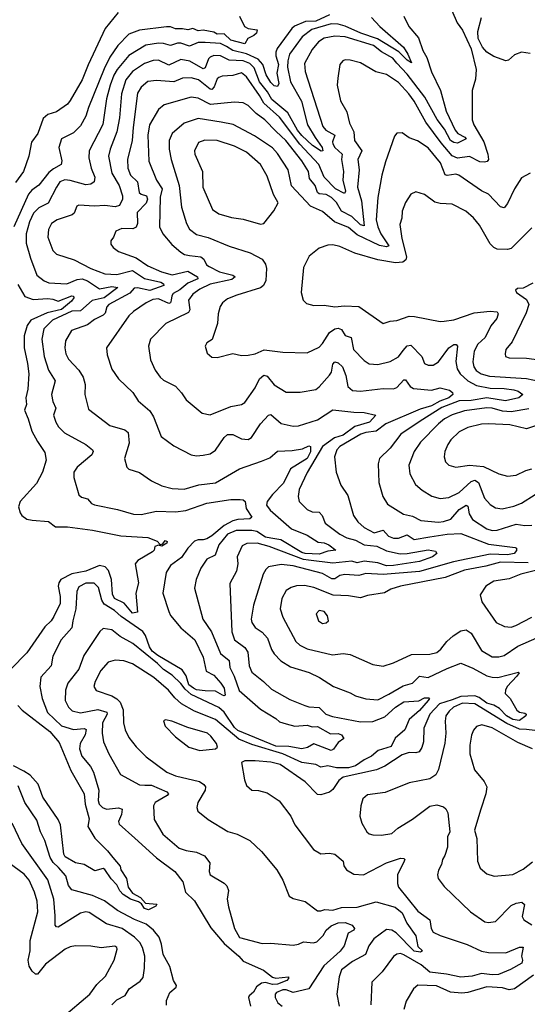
# Model space of a CAD drawing. Extents: x 1246230 to 1426786, y 660032 to 763141.
# Tile 16 of 256: x 1259153 to 1262089, y 676936 to 682634. Entities that reach past the tile are written whole.
import ezdxf

# ---------------------------------------------------------------- set-up
doc = ezdxf.new("R2010")
doc.units = 0

msp = doc.modelspace()

# ---------------------------------------------------------------- linework, layer by layer
at = {"layer": '0CON10XD'}
for points in [[(1261602.5, 682805), (1261684.4, 682615), (1261713.8, 682573.8), (1261764.4, 682465), (1261792.5, 682345), (1261789.2, 682289.2), (1261770, 682225), (1261770, 682055), (1261780.5, 682025), (1261837.7, 681927.7), (1261860.4, 681855), (1261865.3, 681824.7), (1261857, 681813), (1261841.3, 681808.7), (1261815, 681811.9), (1261755, 681842.2), (1261685, 681833.3), (1261655, 681845.3), (1261590.7, 681920.7), (1261501.7, 682041.7), (1261435, 682163.1), (1261404.2, 682205), (1261345, 682271.3), (1261275, 682316.2), (1261212.9, 682332.9), (1261125, 682384.4), (1261065, 682400), (1261035, 682401.4), (1261022, 682395), (1261005.6, 682374.4), (1260993.3, 682295), (1260989.4, 682255), (1261008.9, 682165), (1261045, 682101.2), (1261061.5, 682035), (1261086.2, 681985), (1261089.2, 681935), (1261131.2, 681875), (1261109.7, 681825), (1261116.6, 681765), (1261106.7, 681665), (1261129.5, 681585), (1261145, 681441.9), (1261125, 681447.2), (1261075, 681494.5), (1261014.7, 681525), (1260985, 681576.5), (1260957.5, 681605), (1260925, 681621.5), (1260885.3, 681625.3), (1260875, 681633.5), (1260861.6, 681675), (1260829, 681715), (1260824.2, 681755), (1260785, 681818), (1260692.2, 681935), (1260636.7, 681986.7), (1260571.6, 682055), (1260521, 682091), (1260475, 682136.4), (1260445, 682152.7), (1260395, 682157.1), (1260256.4, 682143.7), (1260185, 682180.6), (1260145.4, 682185.4), (1259988.5, 682141.5), (1259956.4, 682113.6), (1259904.7, 682025), (1259894.7, 681965), (1259900.3, 681815), (1259944.8, 681704.8), (1259976.7, 681655), (1259966.3, 681606.3), (1259962.3, 681435), (1259980.4, 681395), (1260033.8, 681333.8), (1260085, 681288.1), (1260105.4, 681275.4), (1260135, 681268.7), (1260201.4, 681261.4), (1260217.8, 681247.8), (1260233.6, 681215), (1260248.5, 681205), (1260309.1, 681175), (1260386.1, 681156.1), (1260400, 681145), (1260380, 681130), (1260255, 681103.5), (1260195.5, 681075), (1260153.8, 681045), (1260129.1, 681010.9), (1260136.5, 680955), (1260129.9, 680940.1), (1259997.5, 680875), (1259908.9, 680785), (1259897.1, 680745), (1259910, 680665), (1259936.7, 680605), (1259965.6, 680565), (1259985, 680547.5), (1260055, 680512.9), (1260089.4, 680475), (1260115, 680434), (1260207.6, 680357.6), (1260255, 680346.7), (1260373.7, 680396.3)], [(1259723.3, 682675), (1259647.5, 682582.5), (1259548.3, 682371.7), (1259514.4, 682285), (1259445, 682166.2), (1259428.8, 682145), (1259365, 682100.8), (1259315, 682084.4), (1259287.9, 682062.1), (1259256.9, 681975), (1259220.9, 681925), (1259206.4, 681845), (1259175.5, 681755), (1259127.9, 681692.1)], [(1260424.5, 682655), (1260453.7, 682593.7), (1260475, 682582.5), (1260526.1, 682576.1), (1260523.1, 682555), (1260507.9, 682542.1), (1260472.9, 682525), (1260455, 682493.3), (1260375, 682514.5), (1260335, 682551.8), (1260295, 682551), (1260275, 682561.8), (1260215, 682573.5), (1260185, 682569.6), (1260155, 682582.9), (1260125, 682574.4), (1260095, 682581.2), (1260055, 682580.7), (1260025, 682592.2), (1260002.9, 682592.9), (1259845, 682572.9), (1259785, 682550.3), (1259720, 682485), (1259675, 682417.1), (1259641.4, 682348.6), (1259550.3, 682125), (1259535.3, 682075), (1259505, 682020), (1259465, 681979.5), (1259395, 681944), (1259379.1, 681895), (1259397.1, 681817.1), (1259393.3, 681795), (1259348.6, 681771.4), (1259320.9, 681749.1), (1259264.4, 681675.6), (1259222.8, 681647.2), (1259204.7, 681625), (1259118.1, 681435)], [(1260945, 682662.3), (1260865, 682625.7), (1260806.9, 682623.1), (1260743.4, 682596.6), (1260726.7, 682583.3), (1260643.2, 682466.8), (1260634.5, 682445.5), (1260634.5, 682425), (1260649.3, 682375), (1260640.4, 682325), (1260652.4, 682265), (1260645, 682246.5), (1260625, 682251.2), (1260605, 682270.7), (1260578.8, 682315), (1260559, 682375), (1260531.5, 682405), (1260465, 682436.7), (1260385, 682456.2), (1260348.7, 682478.7), (1260315, 682496.9), (1260225, 682502.8), (1260185, 682502.6), (1260135, 682480.3), (1260085, 682498.6), (1260065, 682498.3), (1260025, 682483.6), (1259985, 682496.1), (1259955, 682498.1), (1259882.9, 682487.1), (1259785, 682427.5), (1259716.6, 682345), (1259697.7, 682312.3), (1259675.6, 682255), (1259654.8, 682175), (1259633.2, 682026.8), (1259555.3, 681875), (1259553.5, 681835), (1259566.6, 681775), (1259586.7, 681723.3), (1259584.6, 681695.4), (1259565, 681681.2), (1259535, 681678), (1259445, 681704), (1259413.1, 681706.9), (1259384.8, 681695.2), (1259366, 681664), (1259317.4, 681572.6), (1259263.3, 681545), (1259232.9, 681515), (1259210.4, 681465), (1259189.5, 681395), (1259190.8, 681340.8), (1259215, 681254.2), (1259251.9, 681155), (1259295, 681121.8), (1259321.4, 681111.4), (1259425, 681106.2), (1259485, 681130), (1259515, 681134), (1259545, 681123.1), (1259615, 681076), (1259685, 681089.3), (1259720.6, 681085), (1259641, 681025), (1259571.7, 681008.3), (1259505, 680949.7), (1259455, 680946.5), (1259341.8, 680895), (1259292.9, 680845), (1259280.8, 680785), (1259293.7, 680685), (1259320.3, 680605), (1259357.7, 680545), (1259337.1, 680465), (1259343.8, 680425), (1259362.4, 680385), (1259348.2, 680345), (1259361.5, 680305), (1259378.2, 680278.2), (1259412.7, 680242.7), (1259535.3, 680175.3), (1259574.3, 680145), (1259578.1, 680135), (1259569.5, 680115), (1259484.5, 680045), (1259466.7, 680015), (1259466.7, 679985), (1259494.5, 679884.5), (1259511.2, 679871.2), (1259545, 679861.4), (1259568, 679835), (1259585, 679826.7), (1259719.6, 679799.6), (1259811.7, 679771.7), (1259855, 679771.3), (1259945, 679790.3), (1260055, 679785.9), (1260113.1, 679793.1), (1260235, 679836.8), (1260375, 679856.8), (1260428.1, 679858.1), (1260445.6, 679855.6), (1260456.6, 679846.6), (1260462.5, 679805), (1260496.5, 679755), (1260484.6, 679745.4), (1260415, 679742.1), (1260385, 679734.3), (1260335, 679706.3), (1260265, 679647.9), (1260235, 679630.7), (1260215, 679624), (1260185, 679624.3), (1260165, 679615.7), (1260125, 679576.7), (1260088.1, 679521.9), (1260024.5, 679475), (1260000.8, 679435), (1259980.3, 679315), (1260015, 679208.6), (1260026.2, 679186.2), (1260085.6, 679115.6), (1260166.1, 679045), (1260214.5, 678945), (1260231.1, 678865), (1260275, 678840.5), (1260316.3, 678795), (1260335.2, 678765), (1260341.9, 678725), (1260335, 678720.8), (1260325.5, 678724.5), (1260285, 678749.1), (1260225, 678749.5), (1260175, 678756.8), (1260157.9, 678765), (1260131.6, 678785), (1260116.5, 678836.5), (1260092.7, 678872.7), (1259952.2, 678955), (1259920.1, 678980.1), (1259904.2, 679005), (1259880.6, 679070.6), (1259865, 679092.8), (1259740.5, 679180.5), (1259701.4, 679215), (1259642, 679252), (1259627.4, 679275), (1259608.3, 679348.3), (1259583.3, 679373.3), (1259535, 679373.8), (1259495, 679352.9), (1259482.9, 679325), (1259477.8, 679225), (1259460.8, 679155), (1259455.2, 679114.8), (1259392.3, 679045), (1259345, 678950), (1259335.6, 678895), (1259275, 678828.8), (1259269.6, 678775), (1259282.5, 678705), (1259314.7, 678625), (1259395, 678547.5), (1259465, 678527.3), (1259525, 678533.1), (1259536.8, 678526.8), (1259531.6, 678495), (1259502, 678445), (1259498, 678415), (1259512.2, 678372.2), (1259562.7, 678312.7), (1259580.6, 678280.6), (1259610.7, 678175), (1259606.4, 678115), (1259611.9, 678095), (1259631.8, 678075), (1259655, 678066.1), (1259725, 678072.7), (1259745, 678065.8), (1259741.1, 678035), (1259724.7, 677995), (1259728, 677978), (1259818.7, 677898.7), (1259944.9, 677784.9), (1260050.4, 677705), (1260095.8, 677645.8), (1260112.8, 677585), (1260164.4, 677535), (1260259.5, 677379.5), (1260335, 677289), (1260419.7, 677215), (1260445.2, 677185.2), (1260563.8, 677133.8), (1260615, 677092.5), (1260635, 677087.8), (1260707.5, 677095), (1260708.6, 677085), (1260697.5, 677075), (1260645, 677053.7), (1260615, 677051.1), (1260575, 677062.8), (1260550.9, 677059.1), (1260523.3, 677036.7), (1260505, 677006.7), (1260479.6, 676985), (1260476.4, 676975), (1260487.5, 676925)], [(1261187.2, 682647.2), (1261235.3, 682595.3), (1261372.2, 682475), (1261397.5, 682435), (1261418.8, 682385), (1261395, 682399.2), (1261346.9, 682446.9), (1261222.2, 682522.2), (1261126.1, 682555), (1261035, 682596.2), (1260995, 682607), (1260955, 682609.5), (1260843.3, 682576.7), (1260786.8, 682535), (1260714.3, 682435), (1260703.3, 682395), (1260701.2, 682358.8), (1260719.8, 682275), (1260782.5, 682162.5), (1260818.3, 682025), (1260861.4, 681951.4), (1260903.5, 681895), (1260905.8, 681874.2), (1260896.9, 681873.1), (1260846.2, 681905), (1260785, 681964.5), (1260760.5, 681995), (1260703.3, 682095), (1260611.1, 682171.1), (1260585.9, 682215.9), (1260540.8, 682275), (1260509.2, 682355), (1260485, 682379.7), (1260445, 682396), (1260365, 682398.8), (1260315, 682424.7), (1260275, 682425.8), (1260255, 682417.7), (1260245, 682406.5), (1260225.5, 682354.5), (1260215, 682350.3), (1260136.6, 682393.4), (1260085, 682403.3), (1260015, 682370), (1259955, 682398.8), (1259925, 682396.8), (1259875, 682380), (1259805, 682334.7), (1259766.1, 682285), (1259741.9, 682205), (1259729.5, 682065), (1259714.8, 681985), (1259676.4, 681885), (1259667.4, 681845), (1259685.2, 681745), (1259727.9, 681675), (1259748, 681615), (1259748, 681595), (1259730.7, 681559.2), (1259705, 681550.7), (1259645, 681558.8), (1259585, 681554.6), (1259495, 681560), (1259484.2, 681555), (1259467.5, 681515), (1259456.2, 681503.8), (1259369.2, 681475), (1259336.2, 681453.8), (1259319.8, 681420.2), (1259315.6, 681375), (1259345, 681298.8), (1259366.6, 681276.6), (1259468.8, 681245), (1259565, 681194.7), (1259645, 681162.5), (1259715, 681159.8), (1259805, 681182.7), (1259875, 681137), (1259968.5, 681115), (1259985.3, 681105), (1259986.5, 681095), (1259905, 681066.4), (1259835, 681081.7), (1259815, 681080.8), (1259789.4, 681050.6), (1259668.5, 680985), (1259657.7, 680972.3), (1259647.9, 680935), (1259636.2, 680925), (1259585, 680899.1), (1259545, 680869.1), (1259451.9, 680835), (1259417.1, 680775), (1259413.8, 680735), (1259420.2, 680700.2), (1259435, 680670), (1259495, 680605.7), (1259519.5, 680565), (1259532.6, 680522.6), (1259530, 680465), (1259550, 680380), (1259675, 680285.6), (1259760.9, 680260.9), (1259781.1, 680245), (1259786.6, 680183.4), (1259760, 680095), (1259772.9, 680045), (1259783.6, 680033.6), (1259845, 680014.4), (1259916.3, 679966.3), (1259975, 679936.2), (1260035, 679921.2), (1260105, 679917.7), (1260188.2, 679941.8), (1260285, 679954.7), (1260425, 680035.4), (1260550.8, 680079.2), (1260600.8, 680099.2), (1260645, 680137.5), (1260729.5, 680140.5), (1260789.4, 680150.6), (1260825, 680167.5), (1260834.5, 680164.5), (1260835, 680133.3), (1260816.1, 680095), (1260719.8, 680035), (1260678, 679952), (1260615, 679887.1), (1260584.7, 679845), (1260581.1, 679825), (1260601.8, 679795), (1260725, 679688.2), (1260815, 679650.9), (1260880.1, 679610.1), (1260915, 679606.2), (1260941.1, 679595), (1260982.5, 679565), (1260935, 679558.9), (1260885, 679540.3), (1260805, 679545.1), (1260785, 679551.4), (1260663.2, 679625), (1260605, 679632.8), (1260575, 679639.6), (1260525, 679671.7), (1260495, 679678.3), (1260405, 679677.5), (1260355, 679657.4), (1260304.4, 679595.6), (1260284.1, 679535.9), (1260235, 679511.4), (1260199.9, 679460.1), (1260174.6, 679395), (1260164.6, 679344.6), (1260211.5, 679165), (1260261.6, 679091.6), (1260315, 678966.7), (1260364.5, 678925), (1260367.8, 678885), (1260394.3, 678835), (1260422.1, 678752.1), (1260545, 678643.9), (1260635, 678590.4), (1260655, 678571.8), (1260695, 678558.5), (1260745, 678546.2), (1260815, 678550.9), (1260845, 678542.4), (1260875, 678543.8), (1260951.3, 678501.3), (1260995, 678502.9), (1261014.2, 678495), (1261027.5, 678475), (1260995, 678450.5), (1260968.1, 678411.9), (1260955, 678405.5), (1260855, 678443.5), (1260817.5, 678422.5), (1260784.7, 678415.3), (1260709, 678429), (1260635, 678430.1), (1260415, 678521.3), (1260395, 678538.6), (1260335, 678626), (1260305, 678654.4), (1260145, 678729.7), (1260109.3, 678759.3), (1260085, 678792.7), (1260035, 678841.6), (1259984.7, 678874.7), (1259949.3, 678909.2), (1259807.3, 679025), (1259734.4, 679064.4), (1259685, 679102.9), (1259635, 679111.4), (1259616, 679094), (1259523.1, 678955), (1259495.8, 678875), (1259431.8, 678795), (1259417.8, 678755), (1259416.7, 678695), (1259435.2, 678655.2), (1259456.9, 678635), (1259505, 678622.1), (1259605, 678642.5), (1259657.5, 678627.5), (1259659.7, 678615), (1259631.4, 678565), (1259630, 678505), (1259636.9, 678455), (1259668.9, 678385), (1259736.6, 678266.6), (1259845, 678205.8), (1259875.9, 678204.1), (1259915, 678203.6), (1260004.4, 678165), (1260013.1, 678155), (1260006.9, 678145), (1259935.6, 678105), (1259926.9, 678085), (1259930.5, 678005), (1259981.7, 677921.7), (1260075, 677839.2), (1260115, 677826), (1260175, 677816.7), (1260222.2, 677795), (1260253.1, 677755), (1260248.5, 677705), (1260255.5, 677685.5), (1260335, 677638.1), (1260351.1, 677621.1), (1260360, 677595), (1260353.8, 677545), (1260359.8, 677499.8), (1260394.7, 677375), (1260425, 677323.2), (1260555, 677287.8), (1260605, 677290.5), (1260735, 677278.8), (1260765, 677283.8), (1260795, 677297.5), (1260851.5, 677291.5), (1260871.4, 677298.6), (1260908, 677335), (1260926.1, 677365), (1260955, 677389.8), (1260995, 677407.9), (1261035, 677410.6), (1261075.5, 677395), (1261090, 677375), (1261086.2, 677365), (1261052.9, 677347.1), (1261030.4, 677275), (1261006, 677244), (1260911.6, 677158.4), (1260824.8, 677025.2), (1260735, 677003.8), (1260695, 677021), (1260675, 677019.9), (1260638.2, 677005), (1260630.3, 676995), (1260630, 676975), (1260645.3, 676945), (1260670.3, 676925)], [(1261375, 682653.3), (1261404.6, 682595), (1261459.6, 682529.6), (1261485.3, 682455), (1261507.8, 682415), (1261535, 682331.4), (1261586.5, 682225), (1261619.6, 682105), (1261671.2, 681995), (1261687.4, 681975), (1261728.7, 681955), (1261734.6, 681945), (1261685, 681919.4), (1261665, 681922.3), (1261645, 681935.7), (1261609.5, 681999.5), (1261567, 682057), (1261496.7, 682185), (1261395, 682318.4), (1261335, 682383.2), (1261310.4, 682410.4), (1261245, 682447.1), (1261200.4, 682485), (1261034.8, 682534.8), (1260975, 682539.4), (1260915, 682526.7), (1260880.4, 682505), (1260845, 682461.1), (1260800.6, 682379.4), (1260804, 682335), (1260906.1, 682016.1), (1260924.6, 681995), (1260976.8, 681965), (1260963.1, 681926.9), (1260964.3, 681915), (1260976.5, 681895), (1261017.8, 681855), (1261014.8, 681825), (1261026.1, 681755), (1261022.5, 681705), (1261038.1, 681641.9), (1261032.3, 681627.7), (1260980.5, 681655), (1260915, 681723.3), (1260882.8, 681795), (1260773.4, 681913.4), (1260655, 682069), (1260565, 682151.1), (1260540.9, 682195), (1260465, 682302.3), (1260435, 682326.2), (1260385, 682310.8), (1260325, 682307.1), (1260305, 682300), (1260295, 682291.1), (1260277.8, 682245), (1260265, 682230.6), (1260255, 682231.1), (1260187.5, 682285), (1260145, 682298.1), (1260095, 682295.3), (1260045, 682273.8), (1259945, 682282.9), (1259895, 682275.4), (1259855, 682243.5), (1259835, 682208), (1259809.8, 682010.2), (1259802.9, 681935), (1259775.9, 681825), (1259777.8, 681775), (1259794, 681735), (1259834.7, 681695), (1259844.8, 681634.8), (1259854.8, 681624.8), (1259885.5, 681615), (1259891.9, 681595), (1259885, 681572.8), (1259832.7, 681517.3), (1259833.5, 681455), (1259827, 681433), (1259807.3, 681422.7), (1259744.7, 681425.3), (1259709.5, 681410.5), (1259696, 681375), (1259680, 681355), (1259680, 681335), (1259694, 681315), (1259725, 681293.1), (1259826, 681256), (1259895, 681208.7), (1259973.9, 681173.9), (1260035, 681157.7), (1260125, 681177.8), (1260180.6, 681145), (1260182.7, 681135), (1260125, 681109.5), (1260079.1, 681070.9), (1260041.2, 681048.8), (1260032.1, 681035), (1260029.3, 681010.7), (1260024.7, 680995.3), (1260015, 680991.2), (1259955, 681018.4), (1259922.9, 681015), (1259885, 680996.4), (1259810.6, 680945), (1259785, 680920), (1259654.6, 680735.4), (1259658.9, 680695), (1259685, 680612), (1259725.3, 680555.3), (1259807, 680477), (1259838.3, 680428.3), (1259905, 680370), (1259927.3, 680335), (1259972.1, 680222.1), (1260045, 680167.1), (1260145.5, 680115.5), (1260175, 680110), (1260215, 680113.3), (1260255, 680121.9), (1260285, 680142.2), (1260335, 680216.7), (1260355, 680234.5), (1260385, 680233.8), (1260435, 680208.5), (1260474.5, 680205.5), (1260493.1, 680216.9), (1260546.4, 680295), (1260592.5, 680345), (1260605, 680349.2), (1260665, 680297.9), (1260735, 680281.1), (1260765, 680284), (1260875, 680318.8), (1260965, 680376.9), (1261085, 680362), (1261145, 680361.2), (1261212.5, 680345), (1261176.9, 680305), (1261091.1, 680278.9), (1261025, 680230.3), (1260974.8, 680215.2), (1260905, 680163.8), (1260815, 680012.9), (1260769.6, 679915), (1260764.5, 679875), (1260769.4, 679845), (1260815, 679799.5), (1260845, 679785.5), (1260885, 679783.8), (1260902.5, 679765), (1260920.3, 679720.3), (1261005, 679657.6), (1261044.5, 679635), (1261095, 679623), (1261145, 679594.9), (1261218.2, 679588.2), (1261275, 679561.3), (1261353.3, 679543.3), (1261395.2, 679544.8), (1261515, 679566.1), (1261558.1, 679558.1), (1261565.6, 679545.6), (1261540.6, 679525), (1261465, 679499), (1261315, 679474.7), (1261273.9, 679473.9), (1261225, 679490.9), (1261145, 679500.5), (1261105, 679491.9), (1261075, 679500), (1260965, 679489.4), (1260822.9, 679507.1), (1260795, 679511.1), (1260596.5, 679585), (1260526, 679605), (1260466.7, 679603.3), (1260440, 679590), (1260410.4, 679525), (1260414.6, 679485), (1260407.3, 679442.7), (1260368, 679372), (1260380.9, 679090.8), (1260396.2, 679045), (1260455, 679001), (1260472.9, 678975), (1260480.3, 678895), (1260495, 678857.8), (1260563.1, 678805), (1260609.1, 678759.1), (1260715, 678699.5), (1260802, 678665), (1260825, 678657.5), (1260885, 678653.1), (1260924.3, 678615), (1260961.6, 678601.6), (1261125, 678570.8), (1261195, 678572.4), (1261265, 678598.9), (1261325.9, 678655), (1261375, 678686.4), (1261462.5, 678692.5), (1261495, 678709.7), (1261519.5, 678709.5), (1261523.1, 678705), (1261516.2, 678695), (1261465, 678635.7), (1261405.4, 678585), (1261381.5, 678525), (1261325, 678476.1), (1261300.9, 678429.1), (1261226.1, 678405), (1261187.9, 678372.1), (1261145, 678350.9), (1261095, 678315.8), (1261055, 678303.9), (1260985, 678303.9), (1260935, 678315.5), (1260895, 678307.8), (1260865, 678323.8), (1260785, 678336.2), (1260674.8, 678385.2), (1260495, 678439.3), (1260421.2, 678471.2), (1260285, 678584.8), (1260165, 678632.8), (1260089.6, 678675), (1260050.3, 678710.3), (1260013.1, 678755), (1259928.2, 678828.2), (1259805, 678906.8), (1259755, 678924.7), (1259705, 678927.7), (1259664.7, 678915.3), (1259622.7, 678867.3), (1259588.8, 678805), (1259582.5, 678775), (1259595, 678753.1), (1259685, 678721.1), (1259714.4, 678704.4), (1259734.4, 678684.4), (1259751, 678641), (1259753.8, 678565), (1259763.6, 678525), (1259785, 678480.8), (1259826, 678426), (1259885, 678367.8), (1260005, 678278.9), (1260055, 678259.2), (1260193.8, 678225), (1260218.5, 678208.5), (1260227.1, 678195), (1260226.7, 678175), (1260183.1, 678105), (1260178, 678075), (1260184.2, 678054.2), (1260243.8, 678005), (1260356.6, 677936.6), (1260411.7, 677921.7), (1260485, 677883.8), (1260550.9, 677820.9), (1260640, 677715), (1260674.4, 677655), (1260711.3, 677561.3), (1260735, 677548), (1260805, 677531.4), (1260875, 677478.1), (1260895, 677477.1), (1260917.5, 677485), (1260965, 677480.9), (1261015, 677496.8), (1261105, 677497.7), (1261215, 677529.1), (1261325, 677497.6), (1261365.2, 677465), (1261392.7, 677405), (1261445, 677331.9), (1261455, 677270.8), (1261482.5, 677245), (1261471.7, 677238.3), (1261435, 677244.4), (1261330.1, 677350.1), (1261305, 677364.7), (1261275, 677368.9), (1261201.2, 677315), (1261172.2, 677275), (1261153.8, 677225), (1261077.5, 677185), (1261015, 677135.5), (1261001.8, 677095), (1260987.9, 676995), (1261000, 676925)], [(1262105, 682438.1), (1262055, 682446.2), (1262015, 682431.2), (1261980.9, 682399.1), (1261964.2, 682395.8), (1261895, 682420.6), (1261855, 682445.7), (1261829.4, 682475), (1261804.2, 682525.8), (1261802.9, 682565), (1261824.2, 682645.8)], [(1262105, 681746.2), (1262055, 681718), (1262015, 681654.3), (1261975, 681570), (1261955, 681545.8), (1261935, 681550), (1261865, 681624.3), (1261825, 681644.4), (1261693.6, 681733.6), (1261675, 681740.4), (1261625, 681731.9), (1261615, 681735.3), (1261587.9, 681805), (1261515, 681892.1), (1261453.2, 681933.2), (1261405, 681950), (1261365, 681979.2), (1261335, 681976.7), (1261320.5, 681959.5), (1261268.2, 681811.8), (1261248.2, 681735), (1261224.7, 681605), (1261215.8, 681475), (1261224.5, 681435), (1261241.6, 681395), (1261288, 681325), (1261275, 681319), (1261235, 681327.3), (1261105, 681388.4), (1261055, 681431), (1260974.5, 681464.5), (1260905, 681523.1), (1260835.6, 681555.6), (1260725, 681672.2), (1260706, 681765), (1260645, 681859.5), (1260615, 681891.5), (1260512.1, 681962.1), (1260387, 682027), (1260318.2, 682041.8), (1260185, 682061.3), (1260105, 682034.6), (1260035, 681975.7), (1260018.2, 681935), (1260016.7, 681885), (1260028.6, 681825), (1260075.3, 681675), (1260088.9, 681548.9), (1260117.1, 681455), (1260135, 681422.2), (1260175, 681390.4), (1260243.3, 681373.3), (1260365, 681323.9), (1260485.3, 681285.3), (1260555, 681248.6), (1260575, 681219.2), (1260580.4, 681195), (1260575.9, 681125), (1260563.8, 681095), (1260545, 681081.6), (1260409.4, 681040.6), (1260355, 681019.5), (1260325.7, 680995), (1260313.1, 680975), (1260301.7, 680931.7), (1260296.9, 680875), (1260265.8, 680784.2), (1260236.1, 680763.9), (1260226.7, 680745), (1260236.7, 680705), (1260265, 680682), (1260295, 680680), (1260385, 680702), (1260435, 680690.8), (1260475, 680693.3), (1260515, 680700.6), (1260566.8, 680723.2), (1260675, 680709.2), (1260815, 680705.6), (1260885, 680738.5), (1260905, 680759.5), (1260945.5, 680824.5), (1260975, 680845.3), (1260995, 680849.3), (1261015, 680840.6), (1261035, 680805.5), (1261069.5, 680795), (1261084.7, 680724.7), (1261145, 680661.4), (1261175, 680642.2), (1261225, 680638.5), (1261295, 680655.5), (1261345, 680683.6), (1261370.6, 680719.4), (1261393.8, 680746.2), (1261415, 680750.8), (1261480, 680685), (1261495, 680644.3), (1261515, 680634.5), (1261544.5, 680634.5), (1261575.4, 680655), (1261635, 680735.4), (1261665, 680754.3), (1261677.5, 680755), (1261685.5, 680745.5), (1261676.4, 680656.4), (1261682.8, 680612.8), (1261700.8, 680585), (1261744.6, 680544.6), (1261795, 680517.2), (1261875, 680502.2), (1261955, 680500.5), (1262011.9, 680491.9), (1262035.7, 680485), (1262062.5, 680465), (1262040, 680445), (1261962.4, 680427.6), (1261855, 680445.9), (1261765, 680430.2), (1261695, 680428), (1261595, 680389.7), (1261469.9, 680310.1), (1261356.9, 680235), (1261296.2, 680153.8), (1261234.2, 680095), (1261227, 680063), (1261230, 679955), (1261254.4, 679875), (1261281.1, 679831.1), (1261372.2, 679772.2), (1261425, 679760.9), (1261474, 679735), (1261575, 679726.5), (1261605, 679729.2), (1261646.7, 679743.3), (1261695, 679799.7), (1261735.3, 679825.3), (1261745, 679819.2), (1261753, 679775), (1261771.8, 679741.8), (1261855, 679687.1), (1261885, 679678.6), (1261915, 679679.7), (1262024.7, 679714.7), (1262075, 679706.7), (1262115, 679708.2)], [(1260545, 681450.6), (1260565, 681454.4), (1260622.3, 681527.7), (1260647.1, 681575), (1260621.8, 681621.8), (1260585, 681728.6), (1260545.9, 681795.9), (1260465, 681866.5), (1260395, 681902.1), (1260295, 681935.3), (1260224, 681936), (1260186.7, 681923.3), (1260164.4, 681875), (1260166.5, 681855), (1260210.4, 681755), (1260213.2, 681665), (1260268.9, 681535), (1260305, 681510), (1260378.9, 681488.9), (1260445, 681480.5), (1260545, 681450.6)], [(1262115, 681429.4), (1261995, 681310), (1261975, 681303.8), (1261915, 681305.7), (1261895, 681315.7), (1261875, 681337.1), (1261812.2, 681445), (1261777, 681487), (1261732.9, 681525), (1261655, 681565.5), (1261585, 681569.5), (1261555, 681577.8), (1261495, 681621.4), (1261445, 681637.5), (1261415.6, 681624.4), (1261383.7, 681576.3), (1261365.7, 681525), (1261363.1, 681485), (1261350.9, 681449.1), (1261363, 681367), (1261391.1, 681261.1), (1261386, 681244), (1261369.4, 681230.6), (1261326, 681226), (1261225, 681244.1), (1261092.3, 681282.3), (1261005, 681321.9), (1260965, 681330.6), (1260935, 681330), (1260885, 681311.5), (1260828.1, 681265), (1260795, 681200), (1260780.6, 681055), (1260791.7, 681011.7), (1260812.1, 680992.1), (1260855, 680979.4), (1260915, 680981.5), (1260975, 680972.9), (1261032.1, 680977.9), (1261115, 680974.4), (1261255, 680876), (1261295, 680890), (1261335, 680892.9), (1261405, 680917.5), (1261436.3, 680916.3), (1261585, 680887.1), (1261608.6, 680888.6), (1261665, 680897.5), (1261782, 680938), (1261875, 680946.7), (1261915, 680942.5), (1261921.4, 680931.4), (1261912.3, 680905), (1261877.5, 680862.5), (1261845.3, 680795), (1261803.1, 680756.9), (1261782.2, 680715), (1261774.8, 680654.8), (1261780.3, 680625), (1261793.9, 680603.9), (1261822.2, 680585), (1261870.6, 680570.6), (1262085, 680558), (1262195, 680535.2)], [(1259141.5, 681101.5), (1259182.5, 681032.5), (1259231.2, 681015), (1259315, 681020.7), (1259345, 681017.5), (1259375, 681005.7), (1259455, 681036.2), (1259464.3, 681034.3), (1259466.9, 681025), (1259453.1, 681005), (1259395, 680956.3), (1259312.1, 680937.9), (1259217.3, 680895), (1259196.3, 680865), (1259179.3, 680805), (1259177.9, 680777.9), (1259178.8, 680735), (1259198.8, 680645), (1259205.3, 680584.7), (1259200, 680495), (1259189.2, 680445), (1259192, 680408), (1259180.8, 680375), (1259202.7, 680325), (1259223, 680253), (1259255, 680193.1), (1259299.2, 680129.2), (1259305.5, 680085.5), (1259284.1, 680015), (1259250.4, 679949.6), (1259154.7, 679845), (1259146.9, 679815), (1259155, 679780), (1259165.7, 679765), (1259195, 679744.6), (1259225, 679736.9), (1259319.9, 679729.9), (1259359.8, 679699.8), (1259428.6, 679698.6), (1259575, 679680), (1259737.4, 679647.4), (1259895, 679638.1), (1259947.3, 679617.3), (1259965, 679596.7), (1259980, 679600), (1259995, 679620), (1260005.8, 679615), (1260003.3, 679605), (1259975, 679587.5), (1259955, 679593.3), (1259935, 679586.2), (1259930.6, 679565), (1259920.6, 679555), (1259835.6, 679505), (1259820, 679485), (1259840.4, 679375), (1259824.2, 679315), (1259833.8, 679205), (1259805, 679200.5), (1259757.1, 679257.1), (1259701.4, 679285), (1259689.8, 679309.8), (1259684.4, 679395), (1259667.1, 679447.1), (1259647.2, 679467.2), (1259615, 679476), (1259535, 679443), (1259455, 679426.5), (1259391.1, 679395), (1259378.7, 679375), (1259375.3, 679355), (1259386.1, 679296.1), (1259386.2, 679255), (1259350.9, 679180.9), (1259335, 679155.5), (1259298.5, 679121.5), (1259195, 678969.4), (1259101.4, 678875)], [(1262121.7, 681108.3), (1262065, 681081.2), (1262032.1, 681077.9), (1262020.5, 681069.5), (1262026.2, 681055), (1262084.7, 681014.7), (1262097.8, 680985), (1262082.5, 680937.5), (1262001.1, 680768.9), (1261964.2, 680725), (1261960.7, 680700.7), (1261962.5, 680685), (1261985, 680676.7), (1262085, 680676.2), (1262217.6, 680657.6)], [(1260373.7, 680396.3), (1260435, 680408.1), (1260455, 680419.2), (1260515, 680503.1), (1260540.7, 680555), (1260565, 680576.2), (1260585, 680570.5), (1260625, 680521.6), (1260695, 680479.4), (1260775, 680478.6), (1260865, 680494.4), (1260885, 680508.9), (1260945, 680576.2), (1260955.8, 680595), (1260965, 680640), (1260976.7, 680653.3), (1260995, 680647.9), (1261019.6, 680625), (1261040, 680575), (1261051, 680511), (1261078.5, 680488.5), (1261123.8, 680483.8), (1261255, 680499.2), (1261315, 680497.3), (1261335, 680506.2), (1261375, 680549.1), (1261385, 680550), (1261411.3, 680511.3), (1261430.3, 680500.3), (1261535, 680490.4), (1261585, 680503.6), (1261639.9, 680489.9), (1261657.3, 680477.3), (1261658.4, 680465), (1261635, 680446.3), (1261583.2, 680426.7), (1261535, 680399.3), (1261470.1, 680379.9), (1261270.4, 680295), (1261215, 680252.1), (1261155, 680245.2), (1261125.5, 680235), (1261004.6, 680165), (1260986.7, 680145), (1260973.8, 680105), (1260983.3, 680015), (1261011.1, 679941.1), (1261050.5, 679880.5), (1261084.5, 679765), (1261108.7, 679728.7), (1261145.7, 679695), (1261204, 679664), (1261255, 679679.3), (1261286.2, 679646.2), (1261315, 679633.5), (1261345, 679633.6), (1261395, 679653.4), (1261435.7, 679625.7), (1261525, 679641.5), (1261625, 679657.2), (1261705, 679661.1), (1261865, 679599.3), (1262019.8, 679579.8), (1262026.5, 679575), (1262026.9, 679563.1), (1262013.8, 679545), (1261975, 679537.2), (1261875, 679541.3), (1261662.3, 679497.7), (1261465, 679440), (1261255, 679422.9), (1261155, 679429), (1261115, 679417.4), (1261034.2, 679424.2), (1261005, 679418.6), (1260975, 679397.5), (1260957.7, 679397.7), (1260905, 679428.7), (1260734, 679474), (1260665, 679481.8), (1260592.9, 679467.1), (1260576.9, 679453.1), (1260562.1, 679425), (1260505.5, 679245.5), (1260491.8, 679165), (1260494.8, 679144.8), (1260515, 679117.5), (1260555, 679089.2), (1260586.6, 679055), (1260609.9, 678989.9), (1260625.5, 678965), (1260664.2, 678924.2), (1260719.8, 678889.8), (1260826.5, 678856.5), (1260886.6, 678826.6), (1260968, 678775), (1261065, 678739.5), (1261095, 678721.1), (1261155, 678703.4), (1261225, 678698.5), (1261289, 678731), (1261371, 678779), (1261425, 678795.3), (1261465, 678835.4), (1261515, 678827.2), (1261625, 678879.7), (1261705, 678909.5), (1261775, 678880.8), (1261855, 678837.1), (1261885, 678828.9), (1261918.3, 678828.3), (1262038.3, 678858.3), (1262042, 678855), (1262029.3, 678835), (1261972.5, 678775), (1261962.2, 678755), (1261960.9, 678735), (1261990.4, 678705), (1262027.7, 678637.7), (1262045, 678627.3), (1262075, 678621.2), (1262083.3, 678615), (1262081.2, 678605), (1262045, 678579.2), (1262004.7, 678585), (1261968.4, 678605), (1261927.6, 678647.6), (1261895, 678666.7), (1261855, 678678.5), (1261811, 678711), (1261785, 678722), (1261705, 678716.6), (1261655, 678697.9), (1261581.9, 678675), (1261524.8, 678615), (1261490.9, 678535), (1261487.8, 678455), (1261478.5, 678421.5), (1261462.9, 678397.1), (1261445, 678390.9), (1261405, 678393.9), (1261365, 678380), (1261265.8, 678314.2), (1261217.2, 678292.8), (1261025, 678250.9), (1260999.3, 678230.7), (1260965, 678179.4), (1260945, 678163.5), (1260895, 678147.8), (1260875, 678150.6), (1260805, 678223.5), (1260658.9, 678325), (1260605, 678338.2), (1260515, 678346.2), (1260454.4, 678345.6), (1260436.2, 678335), (1260452.5, 678235), (1260465, 678202.5), (1260495, 678176.2), (1260535, 678174), (1260585, 678160.8), (1260654.5, 678114.5), (1260721.4, 678025), (1260744.2, 677975), (1260851.7, 677831.7), (1260895, 677806.9), (1260945, 677811.8), (1260975, 677804.3), (1261023.3, 677765), (1261028.3, 677738.3), (1261042.5, 677715), (1261085, 677688.8), (1261142.5, 677685), (1261274, 677755), (1261355, 677782.5), (1261375, 677780), (1261380, 677775), (1261377.5, 677765), (1261337.9, 677685), (1261338.7, 677635), (1261344.6, 677615), (1261456.2, 677475), (1261524.6, 677425), (1261533.3, 677375), (1261544.2, 677354.2), (1261584.6, 677334.6), (1261742.1, 677282.1), (1261825, 677244.6), (1261865, 677236.5), (1261965, 677234.4), (1262045, 677266.2), (1262065, 677267.1), (1262055.8, 677215.8), (1262062.3, 677192.3), (1262057.1, 677175), (1261992.8, 677137.2), (1261922, 677108), (1261885, 677106), (1261825, 677115.4), (1261769.9, 677100.1), (1261705, 677092.6), (1261621.3, 677111.3), (1261525, 677121.5), (1261476.1, 677165), (1261375, 677221.8), (1261355, 677229.6), (1261335, 677227.3), (1261316, 677214), (1261250.5, 677125), (1261190, 677065), (1261183.8, 676933.8)], [(1262098.7, 680381.3), (1261995, 680363.9), (1261945, 680368.2), (1261885, 680386.8), (1261855, 680388), (1261725, 680370.4), (1261655, 680348.3), (1261611.1, 680325), (1261575.3, 680295), (1261471, 680189), (1261435.4, 680135), (1261403.7, 680056.3), (1261410.5, 680005), (1261443.1, 679945), (1261480.9, 679910.9), (1261537.4, 679877.4), (1261585, 679862.9), (1261635, 679868.5), (1261695, 679898.8), (1261765, 679962), (1261785, 679969.8), (1261806.6, 679956.6), (1261841.5, 679865), (1261875, 679827.8), (1261905, 679809.5), (1261943.1, 679803.1), (1262010.9, 679819.2), (1262055, 679836.2), (1262135, 679885.5)], [(1262248.7, 680321.3), (1262085, 680266.7), (1261989, 680289), (1261865, 680295.3), (1261825, 680293.5), (1261745.3, 680274.7), (1261695, 680249.5), (1261647.6, 680202.4), (1261628.8, 680175), (1261612.2, 680135), (1261608.1, 680105), (1261615.7, 680075), (1261635, 680055.7), (1261675.5, 680045.5), (1261755, 680055.4), (1261835, 680048.9), (1261925, 680005.5), (1261975, 679992.1), (1262025, 679998.5), (1262080, 680025), (1262115, 680034.5)], [(1262095, 679491.3), (1261934, 679495), (1261849.1, 679470.9), (1261725, 679447.6), (1261613.8, 679406.2), (1261355, 679356.2), (1261300.7, 679339.3), (1261262.2, 679317.8), (1261165, 679301.8), (1261125, 679288), (1261055, 679300), (1260966.6, 679303.4), (1260855, 679348.9), (1260799.9, 679360.1), (1260755, 679358), (1260722.5, 679347.5), (1260695, 679330), (1260669.6, 679285), (1260660, 679225), (1260675, 679176), (1260749.6, 679035), (1260772.7, 679015), (1260815, 678993.8), (1260962.2, 678957.8), (1261025, 678965.5), (1261065, 678961.5), (1261195, 678902.5), (1261255, 678892.2), (1261315, 678912.2), (1261419.2, 678960.8), (1261525, 678962.9), (1261565, 678972.9), (1261589, 678991), (1261623.8, 679035), (1261661.1, 679068.9), (1261705, 679097.7), (1261735, 679102.9), (1261765, 679083.1), (1261825, 678984.6), (1261885, 678947.6), (1261925, 678947.2), (1261954.4, 678955), (1262035, 679009.3), (1262145, 679057.2)], [(1262136.4, 679446.4), (1262050.8, 679425), (1261985, 679398.4), (1261896, 679384), (1261850, 679355), (1261816.7, 679305), (1261825.6, 679265), (1261908.6, 679145), (1261957.9, 679122.1), (1261995, 679119.5), (1262021.9, 679128.1), (1262115, 679176.2)], [(1260905, 679140), (1260925, 679143.1), (1260938.6, 679155), (1260934.3, 679185), (1260915, 679210), (1260884.5, 679215.5), (1260868, 679195), (1260880.8, 679155), (1260905, 679140)], [(1262165, 678516.2), (1262085, 678527.2), (1262045, 678528.7), (1261970.9, 678560.9), (1261785, 678675.9), (1261715, 678679.7), (1261662.2, 678655), (1261637, 678633), (1261618.8, 678605), (1261614.7, 678575), (1261618.8, 678505), (1261611.9, 678448.1), (1261575.7, 678294.3), (1261560, 678265), (1261525, 678241.2), (1261405, 678218.9), (1261267.1, 678162.9), (1261165, 678147.9), (1261137.8, 678125), (1261125.6, 678085), (1261120.6, 678025), (1261131.4, 677985), (1261160.8, 677935), (1261175, 677922.2), (1261195, 677916.7), (1261245, 677915.6), (1261306.2, 677925), (1261340.8, 677955), (1261425, 678007.8), (1261525, 678082.2), (1261565, 678090), (1261605, 678080), (1261618, 678068), (1261628.9, 678045), (1261641.5, 677935), (1261627.1, 677905), (1261626.7, 677845), (1261612.9, 677797.1), (1261598, 677775), (1261592.9, 677745), (1261575, 677713.3), (1261568.9, 677685), (1261574.3, 677665), (1261608.5, 677618.5), (1261761.2, 677471.2), (1261843.9, 677413.9), (1261865, 677409.1), (1261905.3, 677414.7), (1261995, 677508.9), (1262025, 677522.5), (1262057.5, 677527.5), (1262073.1, 677513.1), (1262058.9, 677445), (1262069.2, 677425), (1262115.9, 677395.9)], [(1259141.9, 678665), (1259167.7, 678637.7), (1259326.5, 678515), (1259380.8, 678450.8), (1259449.1, 678289.1), (1259525.9, 678155), (1259532.4, 678095), (1259555, 678010), (1259546.2, 677965), (1259587.6, 677897.6), (1259661.2, 677825), (1259691.2, 677785), (1259734, 677735), (1259737.5, 677715), (1259770.7, 677665), (1259780.4, 677615), (1259805, 677579.2), (1259851.1, 677555), (1259881.2, 677521.2), (1259946.7, 677515), (1259941.2, 677505), (1259897.1, 677482.9), (1259875, 677491.3), (1259857.7, 677517.7), (1259839.8, 677529.8), (1259794.5, 677544.5), (1259751.3, 677571.3), (1259732.7, 677592.7), (1259715, 677628.6), (1259681.5, 677661.5), (1259645, 677717.1), (1259635, 677722), (1259588.3, 677708.3), (1259526.2, 677745), (1259475, 677756), (1259415, 677790.5), (1259407.5, 677805), (1259388.7, 677975), (1259376.1, 678005), (1259286.9, 678135), (1259259.4, 678209.4), (1259212.8, 678262.8), (1259177.1, 678285), (1259116.4, 678316.4)], [(1260195, 678405.7), (1260285, 678413.8), (1260296.2, 678425), (1260292, 678445), (1260258.9, 678488.9), (1260239.2, 678505), (1260125, 678537.5), (1260032.5, 678575), (1259996.7, 678583.3), (1259984, 678576), (1259994, 678545), (1260055, 678484.2), (1260131.2, 678425), (1260195, 678405.7)], [(1262119.4, 678415), (1262035, 678452), (1261885, 678536.9), (1261825.7, 678554.3), (1261795.6, 678544.4), (1261778, 678522), (1261767, 678493), (1261756.4, 678435), (1261756.5, 678385), (1261783.9, 678293.9), (1261840, 678225), (1261855.6, 678195), (1261849.1, 678155), (1261820.8, 678065), (1261784.6, 677945), (1261797.5, 677895), (1261800.6, 677765), (1261815.6, 677725), (1261855, 677690.5), (1261897.4, 677677.4), (1262005, 677687.3), (1262065, 677717.5), (1262118.7, 677761.3)], [(1259377.2, 677727.2), (1259346.6, 677756.6), (1259328.4, 677785), (1259298.2, 677885), (1259273.5, 677935), (1259252.8, 678002.8), (1259182.3, 678105), (1259145, 678201.4)], [(1259686, 676934), (1259715, 676962.2), (1259762.7, 676987.3), (1259787.1, 677025), (1259850, 677070), (1259867.7, 677092.3), (1259875.4, 677145), (1259875.9, 677215), (1259863.3, 677265), (1259848.8, 677295), (1259816.4, 677325), (1259745, 677374.2), (1259655, 677402), (1259555, 677467.7), (1259535, 677472.1), (1259505, 677463.6), (1259375, 677383.5), (1259365, 677384.4), (1259357.8, 677395), (1259358, 677448), (1259350.5, 677545), (1259315, 677656.4), (1259165, 677867.1), (1259108.5, 677985)], [(1259395, 676855.6), (1259557.8, 676995), (1259599.7, 677050.3), (1259649.9, 677100.1), (1259698.7, 677191.3), (1259717.3, 677255), (1259715.3, 677265.3), (1259703.5, 677273.5), (1259625, 677263.6), (1259565, 677272.3), (1259475, 677274.5), (1259445, 677269.6), (1259416.9, 677255), (1259301.5, 677168.5), (1259255, 677111.4), (1259245, 677110.8), (1259225, 677127.5), (1259207.1, 677157.1), (1259201.2, 677191.2), (1259213.3, 677245), (1259214, 677306), (1259258.3, 677471.7), (1259253.8, 677533.8), (1259238.2, 677585), (1259207.1, 677655), (1259179.5, 677689.5), (1259063.8, 677775)], [(1260002.2, 676932.2), (1260002, 676958), (1260021.8, 677005), (1260057.1, 677035), (1260059.4, 677045), (1260041.8, 677075), (1260021.9, 677155), (1259982.5, 677225), (1259973.8, 677285), (1259959.1, 677325), (1259927.1, 677365), (1259885, 677400), (1259816.9, 677426.9), (1259719.6, 677479.6), (1259643.8, 677535), (1259575, 677566.6), (1259455, 677599.1), (1259435, 677624.4), (1259419, 677679), (1259377.2, 677727.2)], [(1262125.4, 677104.6), (1262015, 677025.3), (1261985, 677020.6), (1261945, 677031.1), (1261855, 677037.8), (1261745.9, 677004.1), (1261711.2, 677001.2), (1261645, 677006.1), (1261563.3, 677043.3), (1261455, 677047.8), (1261430, 677025), (1261388.1, 676955), (1261374.5, 676905.5)]]:
    msp.add_lwpolyline(points, dxfattribs=at)

doc.saveas('drawing.dxf')
